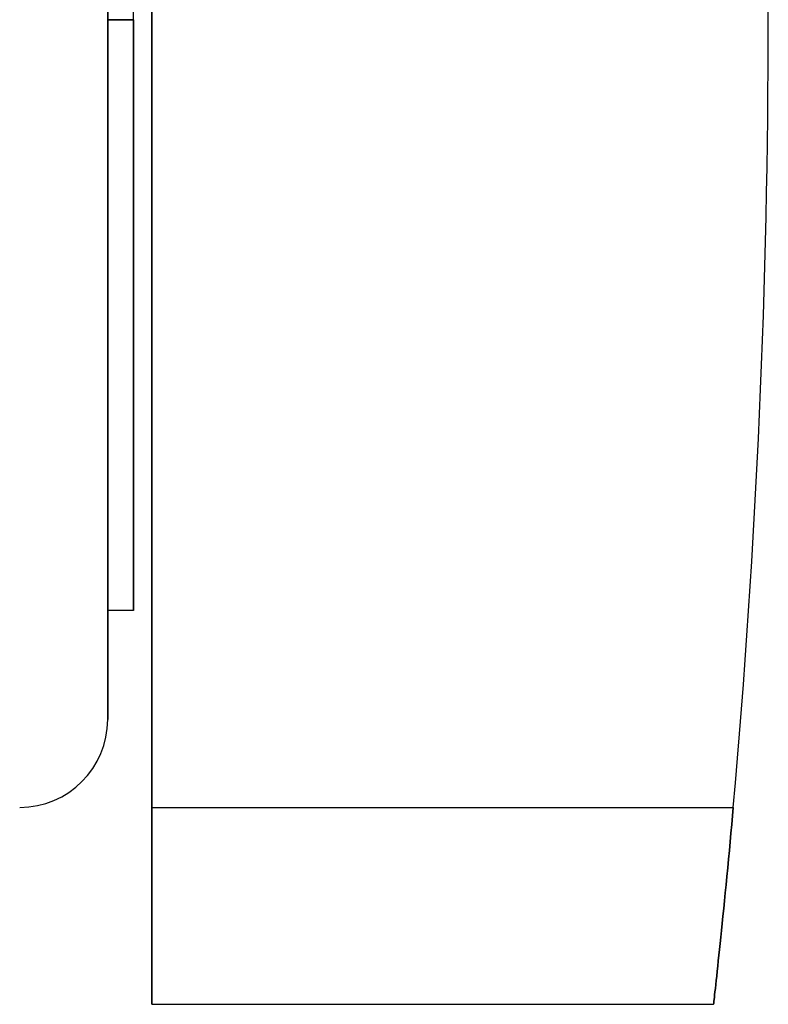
# Model space of a CAD drawing. Header units: millimetres. Extents: x -86 to 92, y -242 to 242.
# Tile 35 of 81: x 51 to 92, y -54 to 0. Entities that reach past the tile are written whole.
import ezdxf

# ---------------------------------------------------------------- set-up
doc = ezdxf.new("R2010")
doc.units = ezdxf.units.MM
doc.layers.add('MAIN-1', color=7, linetype='Continuous')

msp = doc.modelspace()

# ---------------------------------------------------------------- linework, layer by layer
at = {"layer": 'MAIN-1'}
for p, q in [((58.4, 42.96), (58.4, -42.96)), ((58.4, -42.96), (58.4, 42.96)), ((56, -38.16), (56, 38.16)), ((56, 38.16), (56, -38.16)), ((56, 32.22), (56, 0)), ((57.4, 0), (57.4, 32.22)), ((56, 0), (57.4, 0)), ((56, 0), (56, -32.22)), ((57.4, 0), (57.4, -32.22)), ((57.4, 0), (56, 0)), ((57.4, -32.22), (57.4, 0)), ((92, 0), (92, 0)), ((57.4, -32.22), (56, -32.22)), ((58.4, -42.96), (90.094, -42.96)), ((58.4, -53.7), (58.4, -42.96)), ((58.4, -42.96), (90.094, -42.96)), ((58.4, -42.96), (58.4, -53.7)), ((90.094, -42.96), (90.052, -43.425)), ((90.052, -43.425), (90.094, -42.96)), ((90.052, -43.425), (90.01, -43.895)), ((90.01, -43.895), (90.052, -43.425)), ((90.01, -43.895), (89.966, -44.369)), ((89.966, -44.369), (90.01, -43.895)), ((89.966, -44.369), (89.922, -44.844)), ((89.922, -44.844), (89.966, -44.369)), ((89.922, -44.844), (89.878, -45.318)), ((89.878, -45.318), (89.922, -44.844)), ((89.878, -45.318), (89.834, -45.791)), ((89.834, -45.791), (89.878, -45.318)), ((89.834, -45.791), (89.789, -46.259)), ((89.789, -46.259), (89.834, -45.791)), ((89.789, -46.259), (89.744, -46.722)), ((89.744, -46.722), (89.789, -46.259)), ((89.7, -47.177), (89.656, -47.623)), ((89.656, -47.623), (89.7, -47.177)), ((89.744, -46.722), (89.7, -47.177)), ((89.7, -47.177), (89.744, -46.722)), ((89.656, -47.623), (89.613, -48.059)), ((89.613, -48.059), (89.656, -47.623)), ((89.613, -48.059), (89.571, -48.483)), ((89.571, -48.483), (89.613, -48.059)), ((89.571, -48.483), (89.529, -48.894)), ((89.529, -48.894), (89.571, -48.483)), ((89.489, -49.291), (89.45, -49.671)), ((89.45, -49.671), (89.489, -49.291)), ((89.529, -48.894), (89.489, -49.291)), ((89.489, -49.291), (89.529, -48.894)), ((89.45, -49.671), (89.412, -50.035)), ((89.412, -50.035), (89.45, -49.671)), ((89.376, -50.381), (89.342, -50.71)), ((89.342, -50.71), (89.376, -50.381)), ((89.412, -50.035), (89.376, -50.381)), ((89.376, -50.381), (89.412, -50.035)), ((89.342, -50.71), (89.308, -51.027)), ((89.308, -51.027), (89.342, -50.71)), ((89.276, -51.332), (89.245, -51.624)), ((89.245, -51.624), (89.276, -51.332)), ((89.308, -51.027), (89.276, -51.332)), ((89.276, -51.332), (89.308, -51.027)), ((89.215, -51.901), (89.187, -52.161)), ((89.187, -52.161), (89.215, -51.901)), ((89.245, -51.624), (89.215, -51.901)), ((89.215, -51.901), (89.245, -51.624)), ((89.161, -52.404), (89.136, -52.627)), ((89.136, -52.627), (89.161, -52.404)), ((89.187, -52.161), (89.161, -52.404)), ((89.161, -52.404), (89.187, -52.161)), ((89.094, -53.015), (89.076, -53.177)), ((89.076, -53.177), (89.094, -53.015)), ((89.114, -52.831), (89.094, -53.015)), ((89.094, -53.015), (89.114, -52.831)), ((89.136, -52.627), (89.114, -52.831)), ((89.114, -52.831), (89.136, -52.627)), ((58.4, -53.7), (89.018, -53.7)), ((58.4, -53.7), (58.4, -53.7)), ((58.4, -53.7), (89.018, -53.7)), ((89.019, -53.69), (89.018, -53.7)), ((89.018, -53.7), (89.019, -53.69)), ((89.018, -53.7), (89.018, -53.7)), ((89.023, -53.659), (89.019, -53.69)), ((89.019, -53.69), (89.023, -53.659)), ((89.028, -53.606), (89.023, -53.659)), ((89.023, -53.659), (89.028, -53.606)), ((89.037, -53.532), (89.028, -53.606)), ((89.028, -53.606), (89.037, -53.532)), ((89.047, -53.436), (89.037, -53.532)), ((89.037, -53.532), (89.047, -53.436)), ((89.06, -53.317), (89.047, -53.436)), ((89.047, -53.436), (89.06, -53.317)), ((89.076, -53.177), (89.06, -53.317)), ((89.06, -53.317), (89.076, -53.177))]:
    msp.add_line(p, q, dxfattribs=at)
for centre, radius, start, end in [((-393, 0), 485, 0, 5.08179), ((-393, 0), 485, 0, 5.08179), ((-393, 0), 485, 354.91821, 0), ((-393, 0), 485, 354.91821, 0), ((51.2, -38.16), 4.8, 270, 0)]:
    msp.add_arc(centre, radius, start, end, dxfattribs=at)

doc.saveas('drawing.dxf')
